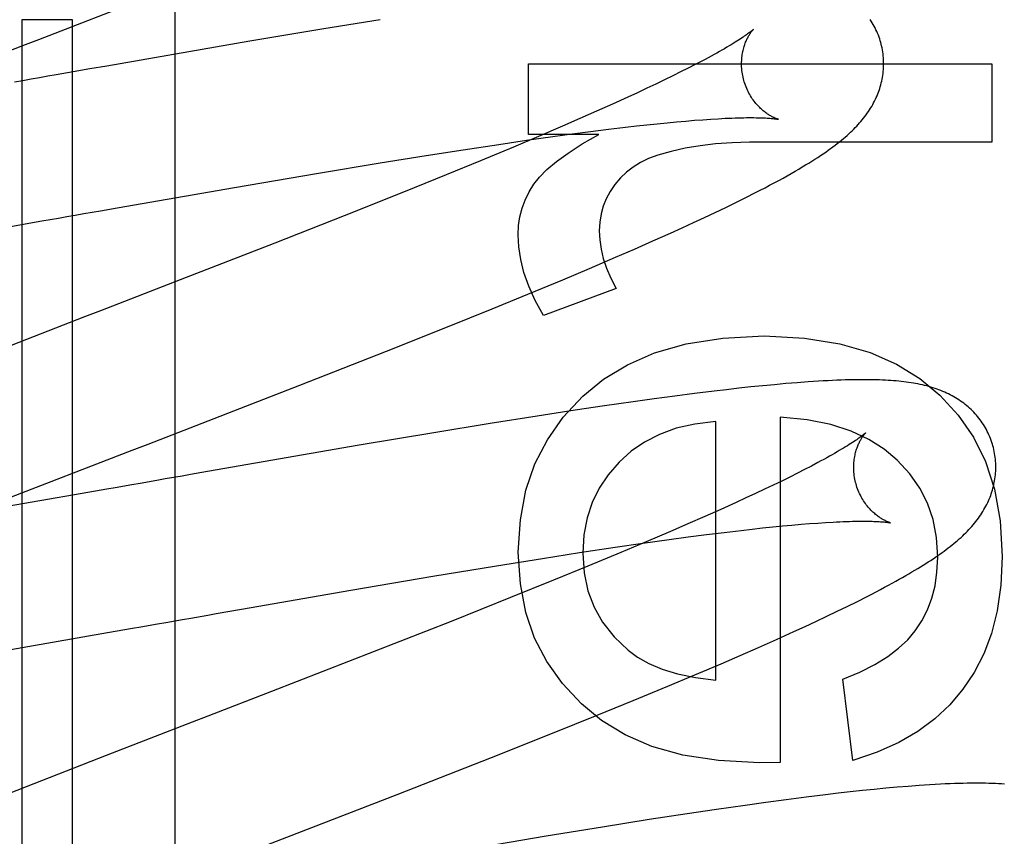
# Model space of a CAD drawing. Header units: inches. Extents: x 0 to 215, y 0 to 139.
# Tile 39 of 117: x 104.956 to 105.095, y 51.78 to 51.895. Entities that reach past the tile are written whole.
import ezdxf

# ---------------------------------------------------------------- set-up
doc = ezdxf.new("R2010")
doc.units = ezdxf.units.IN
doc.header["$LTSCALE"] = 11.804375
doc.header["$MEASUREMENT"] = 0
doc.linetypes.add('HIDDEN', pattern=[0.2, 0.1, -0.1])
doc.layers.add('DEFAULT_2', color=8, linetype='HIDDEN')

msp = doc.modelspace()

# ---------------------------------------------------------------- linework, layer by layer
at = {"layer": 'DEFAULT_2', "color": 8, "linetype": 'HIDDEN'}
for p, q in [((104.9778644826, 52.3032453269), (104.9778644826, 51.6984414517)), ((104.963467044, 51.8950890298), (104.956324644, 51.8950890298)), ((104.956324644, 51.8950890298), (104.956324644, 51.6840414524)), ((104.963467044, 51.6840414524), (104.963467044, 51.8950890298)), ((105.0067688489, 51.895094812), (104.9988671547, 51.89380484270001)), ((104.9988671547, 51.89380484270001), (104.9884338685, 51.8920525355)), ((104.9884338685, 51.8920525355), (104.9683061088, 51.8885739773)), ((104.9659336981, 51.8881591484), (104.9635654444, 51.8877445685)), ((104.9683061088, 51.8885739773), (104.9659336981, 51.8881591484)), ((105.0276842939, 51.8888939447), (105.092882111, 51.8888939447)), ((105.0276842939, 51.8789484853), (105.0276842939, 51.8888939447)), ((105.0501355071, 51.8882647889), (105.0490810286, 51.8877338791)), ((105.0511333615, 51.88877635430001), (105.0501355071, 51.8882647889)), ((105.0520734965, 51.8892676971), (105.0511333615, 51.88877635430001)), ((105.092882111, 51.8888939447), (105.092882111, 51.8778434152)), ((104.9635654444, 51.8877445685), (104.961202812, 51.8873306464)), ((105.047971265, 51.8871845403), (105.0468076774, 51.8866176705)), ((105.0490810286, 51.8877338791), (105.047971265, 51.8871845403)), ((105.0443236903, 51.88543404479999), (105.0430054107, 51.8848184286)), ((105.0455914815, 51.8860339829), (105.0443236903, 51.88543404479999)), ((105.0468076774, 51.8866176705), (105.0455914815, 51.8860339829)), ((105.0416378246, 51.88418770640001), (105.0394966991, 51.8832145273)), ((105.0430054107, 51.8848184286), (105.0416378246, 51.88418770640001)), ((105.0394966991, 51.8832145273), (105.0372517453, 51.88221048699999)), ((105.0349072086, 51.881177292), (105.032467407, 51.88011658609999)), ((105.0372517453, 51.88221048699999), (105.0349072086, 51.881177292)), ((105.032467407, 51.88011658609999), (105.0290737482, 51.8786622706)), ((105.0389025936, 51.8796651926), (105.0413034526, 51.87995391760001)), ((105.0413034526, 51.87995391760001), (105.0428451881, 51.8801312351)), ((105.0428451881, 51.8801312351), (105.044338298, 51.88029620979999)), ((105.044338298, 51.88029620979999), (105.0457814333, 51.8804486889)), ((105.0457814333, 51.8804486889), (105.0471733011, 51.8805885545)), ((105.0471733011, 51.8805885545), (105.0485126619, 51.88071572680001)), ((105.0485126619, 51.88071572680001), (105.0497981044, 51.8808301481)), ((105.0497981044, 51.8808301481), (105.0510280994, 51.8809317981)), ((105.0510280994, 51.8809317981), (105.0522012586, 51.8810207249)), ((105.0522012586, 51.8810207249), (105.0533162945, 51.8810970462)), ((105.0290737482, 51.8786622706), (105.0255290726, 51.8771655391)), ((105.0273804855, 51.8781165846), (105.0311071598, 51.8786422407)), ((105.0375683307, 51.8789484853), (105.0276842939, 51.8789484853)), ((105.0311071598, 51.8786422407), (105.0337999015, 51.87900852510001)), ((105.0337999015, 51.87900852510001), (105.0363998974, 51.8793497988)), ((105.0363998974, 51.8793497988), (105.0389025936, 51.8796651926)), ((105.0184791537, 51.8767899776), (105.0235080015, 51.8775505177)), ((105.0255290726, 51.8771655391), (105.0209022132, 51.8752404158)), ((105.0235080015, 51.8775505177), (105.0273804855, 51.8781165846)), ((105.092882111, 51.8778434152), (105.058748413, 51.8778434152)), ((105.006780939, 51.8749344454), (105.0132611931, 51.8759754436)), ((105.0132611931, 51.8759754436), (105.0184791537, 51.8767899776)), ((104.9978344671, 51.873455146), (105.006780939, 51.8749344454)), ((105.0209022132, 51.8752404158), (105.0160771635, 51.8732613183)), ((104.9862900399, 51.87149374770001), (104.9978344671, 51.873455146)), ((105.0160771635, 51.8732613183), (105.0100557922, 51.870824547)), ((104.9697833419, 51.868627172), (104.9862900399, 51.87149374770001)), ((105.0100557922, 51.870824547), (105.0016985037, 51.8674898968)), ((105.0582577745, 51.8700669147), (105.0596230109, 51.8707579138)), ((105.0554204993, 51.8686720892), (105.0568575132, 51.869372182)), ((105.0568575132, 51.869372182), (105.0582577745, 51.8700669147)), ((104.9650553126, 51.8677992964), (104.967418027, 51.8682131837)), ((104.967418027, 51.8682131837), (104.9697833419, 51.868627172)), ((105.0016985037, 51.8674898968), (104.9919532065, 51.8636526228)), ((105.0524333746, 51.8672520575), (105.0539457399, 51.8679655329)), ((105.0539457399, 51.8679655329), (105.0554204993, 51.8686720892)), ((104.9544942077, 51.8659489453), (104.9568272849, 51.866357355)), ((104.9568272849, 51.866357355), (104.9591694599, 51.8667676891)), ((105.0492971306, 51.8658031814), (105.0508837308, 51.8665313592)), ((105.0508837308, 51.8665313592), (105.0524333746, 51.8672520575)), ((105.0451713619, 51.8639488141), (105.0476739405, 51.8650673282)), ((105.0476739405, 51.8650673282), (105.0492971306, 51.8658031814)), ((104.9919532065, 51.8636526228), (104.9786170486, 51.8584592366)), ((105.0425892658, 51.86281256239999), (105.0451713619, 51.8639488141)), ((105.0399302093, 51.86165880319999), (105.0425892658, 51.86281256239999)), ((105.0362699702, 51.8600939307), (105.0399302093, 51.86165880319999)), ((105.0324852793, 51.8585000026), (105.0362699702, 51.8600939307)), ((105.0275920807, 51.8564695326), (105.0324852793, 51.8585000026)), ((105.0225351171, 51.8544008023), (105.0275920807, 51.8564695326)), ((105.040023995, 51.8572772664), (105.0297716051, 51.8534710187)), ((105.0162768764, 51.8518744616), (105.0225351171, 51.8544008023)), ((105.0076663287, 51.8484462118), (105.0162768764, 51.8518744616)), ((104.9954765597, 51.8436602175), (105.0076663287, 51.8484462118)), ((105.0639015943, 51.8438729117), (105.0622759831, 51.84372732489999)), ((105.0654923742, 51.84400361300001), (105.0639015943, 51.8438729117)), ((105.0510494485, 51.8424782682), (105.0482427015, 51.84211693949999)), ((105.0537772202, 51.8428134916), (105.0510494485, 51.8424782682)), ((105.055547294, 51.8430215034), (105.0537772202, 51.8428134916)), ((105.0572762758, 51.8432165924), (105.055547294, 51.8430215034)), ((105.0589687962, 51.8433990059), (105.0572762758, 51.8432165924)), ((105.0606329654, 51.84356920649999), (105.0589687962, 51.8433990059)), ((105.0622759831, 51.84372732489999), (105.0606329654, 51.84356920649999)), ((105.0424150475, 51.8413222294), (105.0383749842, 51.8407419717)), ((105.0453640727, 51.8417312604), (105.0424150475, 51.8413222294)), ((105.0482427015, 51.84211693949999), (105.0453640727, 51.8417312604)), ((105.0342181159, 51.84012423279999), (105.028872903, 51.8393038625)), ((105.0383749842, 51.8407419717), (105.0342181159, 51.84012423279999)), ((105.0222642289, 51.8382561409), (105.0143271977, 51.8369589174)), ((105.028872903, 51.8393038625), (105.0222642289, 51.8382561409)), ((105.0540212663, 51.8021477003), (105.0540212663, 51.8385528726)), ((105.0631072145, 51.8391667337), (105.0631072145, 51.7905446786)), ((105.0143271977, 51.8369589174), (105.0038501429, 51.835197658)), ((104.9534228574, 51.8273570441), (104.9718768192, 51.83451001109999)), ((105.0038501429, 51.835197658), (104.9824594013, 51.8314965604)), ((105.0683910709, 51.83275635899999), (105.0674876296, 51.8322785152)), ((104.9824594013, 51.8314965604), (104.9800817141, 51.8310804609)), ((105.0665260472, 51.8317799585), (105.065507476, 51.83126165)), ((105.0674876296, 51.8322785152), (105.0665260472, 51.8317799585)), ((104.9765254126, 51.8304574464), (104.9753434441, 51.83025028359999)), ((105.0633052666, 51.8301698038), (105.0621237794, 51.829597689)), ((105.0644334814, 51.83072466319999), (105.0633052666, 51.8301698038)), ((105.065507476, 51.83126165), (105.0644334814, 51.83072466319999)), ((104.9683009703, 51.8290162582), (104.9648197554, 51.8284073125)), ((105.0608901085, 51.8290089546), (105.0596054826, 51.828404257)), ((105.0621237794, 51.829597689), (105.0608901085, 51.8290089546)), ((104.9648197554, 51.8284073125), (104.9501825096, 51.825869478)), ((105.0568881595, 51.8271493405), (105.0547254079, 51.8261705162)), ((105.058271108, 51.82778420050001), (105.0568881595, 51.8271493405)), ((105.0596054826, 51.828404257), (105.058271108, 51.82778420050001)), ((105.0547254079, 51.8261705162), (105.0524603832, 51.8251614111)), ((105.0524603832, 51.8251614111), (105.0500973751, 51.824123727)), ((105.0476406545, 51.8230590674), (105.0442267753, 51.8216002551)), ((105.0500973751, 51.824123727), (105.0476406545, 51.8230590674)), ((105.0552171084, 51.8229382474), (105.0576031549, 51.8232220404)), ((105.0576031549, 51.8232220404), (105.0591340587, 51.8233958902)), ((105.0591340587, 51.8233958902), (105.0606156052, 51.8235572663)), ((105.0606156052, 51.8235572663), (105.0620464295, 51.823706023)), ((105.0620464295, 51.823706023), (105.06342513, 51.8238420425)), ((105.06342513, 51.8238420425), (105.0647504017, 51.82396525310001)), ((105.0647504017, 51.82396525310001), (105.0660209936, 51.8240756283)), ((105.0660209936, 51.8240756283), (105.0672354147, 51.8241731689)), ((105.0672354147, 51.8241731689), (105.0683921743, 51.8242579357)), ((105.0683921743, 51.8242579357), (105.0694899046, 51.824330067)), ((105.0442267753, 51.8216002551), (105.0406646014, 51.820099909)), ((105.0437406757, 51.82140703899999), (105.0474563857, 51.8219280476)), ((105.0474563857, 51.8219280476), (105.0501391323, 51.8222904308)), ((105.0501391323, 51.8222904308), (105.0527275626, 51.8226274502)), ((105.0527275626, 51.8226274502), (105.0552171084, 51.8229382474)), ((105.0348546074, 51.8200885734), (105.0398765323, 51.8208449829)), ((105.0398765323, 51.8208449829), (105.0437406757, 51.82140703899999)), ((105.0231586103, 51.8182387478), (105.0296397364, 51.8192771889)), ((105.0296397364, 51.8192771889), (105.0348546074, 51.8200885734)), ((105.0406646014, 51.820099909), (105.03601951, 51.8181714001)), ((105.0142034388, 51.81676083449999), (105.0231586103, 51.8182387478)), ((105.03601951, 51.8181714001), (105.0311802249, 51.8161901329)), ((105.0026373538, 51.8147981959), (105.0142034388, 51.81676083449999)), ((105.0311802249, 51.8161901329), (105.0251468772, 51.81375227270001)), ((104.9872704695, 51.8121326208), (105.0026373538, 51.8147981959)), ((105.0251468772, 51.81375227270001), (105.0167821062, 51.810418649)), ((105.0739521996, 51.81322751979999), (105.0753275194, 51.8139226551)), ((104.9837099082, 51.8115097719), (104.9872704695, 51.8121326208)), ((105.0711052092, 51.811829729), (105.0725381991, 51.812526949)), ((105.0725381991, 51.812526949), (105.0739521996, 51.81322751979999)), ((105.0681304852, 51.810417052), (105.069638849, 51.81112797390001)), ((105.069638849, 51.81112797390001), (105.0711052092, 51.811829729)), ((104.9684042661, 51.808828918), (104.9719066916, 51.8094416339)), ((104.9754307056, 51.8100589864), (104.9766093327, 51.8102655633)), ((105.0167821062, 51.810418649), (105.0059403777, 51.80615588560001)), ((105.0650009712, 51.8089723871), (105.0665834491, 51.8096981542)), ((105.0665834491, 51.8096981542), (105.0681304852, 51.810417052)), ((104.9502844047, 51.8056951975), (104.9684042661, 51.808828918)), ((105.0600385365, 51.8067492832), (105.0625602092, 51.8078697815)), ((105.0625602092, 51.8078697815), (105.0650009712, 51.8089723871)), ((105.0574389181, 51.80561127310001), (105.0600385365, 51.8067492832)), ((105.0059403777, 51.80615588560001), (104.9914867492, 51.800536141)), ((105.0547640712, 51.80445608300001), (105.0574389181, 51.80561127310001)), ((105.0510852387, 51.8028897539), (105.0547640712, 51.80445608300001)), ((105.0472850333, 51.8012950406), (105.0510852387, 51.8028897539)), ((105.0732982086, 51.7908516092), (105.071886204, 51.8022704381)), ((105.0423767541, 51.799264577), (105.0472850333, 51.8012950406)), ((104.9914867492, 51.800536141), (104.9825493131, 51.7970788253)), ((105.0373097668, 51.7971971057), (105.0423767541, 51.799264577)), ((105.0310462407, 51.7946740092), (105.0373097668, 51.7971971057)), ((105.0224392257, 51.7912527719), (105.0310462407, 51.7946740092)), ((104.9682368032, 51.79154013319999), (104.9535010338, 51.78579018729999)), ((105.0091557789, 51.78604582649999), (105.0224392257, 51.7912527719)), ((105.0631072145, 51.7905446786), (105.060160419, 51.7904833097)), ((105.077953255, 51.7869255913), (105.0763259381, 51.786768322)), ((105.0795385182, 51.78706848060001), (105.077953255, 51.7869255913)), ((105.0810911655, 51.78719735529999), (105.0795385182, 51.78706848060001)), ((105.0667469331, 51.7856753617), (105.0639532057, 51.7853152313)), ((105.0694629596, 51.7860097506), (105.0667469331, 51.7856753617)), ((105.071229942, 51.7862178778), (105.0694629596, 51.7860097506)), ((105.0729625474, 51.7864138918), (105.071229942, 51.7862178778)), ((105.0746612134, 51.7865975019), (105.0729625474, 51.7864138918)), ((105.0763259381, 51.786768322), (105.0746612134, 51.7865975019)), ((105.058144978, 51.78452250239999), (105.0541190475, 51.7839439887)), ((105.0610848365, 51.7849305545), (105.058144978, 51.78452250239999)), ((105.0639532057, 51.7853152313), (105.0610848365, 51.7849305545)), ((105.0499784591, 51.7833284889), (105.0446544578, 51.7825112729)), ((105.0541190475, 51.7839439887), (105.0499784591, 51.7833284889)), ((105.0380728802, 51.78146786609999), (105.0301690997, 51.7801762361)), ((105.0446544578, 51.7825112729), (105.0380728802, 51.78146786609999)), ((105.0301690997, 51.7801762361), (105.0197364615, 51.77842276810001))]:
    msp.add_line(p, q, dxfattribs=at)
for points in [[(104.9402060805, 51.8851500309), (104.9553925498, 51.8910330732), (104.9565008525, 51.8914615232), (104.9576113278, 51.8918908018), (104.9587237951, 51.8923208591), (104.9799972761, 51.9005729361)], [(105.0772422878, 51.8918978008), (105.0771765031, 51.8921249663), (105.0770925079, 51.8923916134), (105.077001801, 51.8926561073), (105.076904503, 51.89291811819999), (105.0768007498, 51.8931773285), (105.0766906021, 51.893433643), (105.076574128, 51.89368696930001), (105.0764514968, 51.8939370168), (105.0763228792, 51.89418353), (105.0761884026, 51.8944263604), (105.0760482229, 51.89466532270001), (105.0759024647, 51.8949003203), (105.0757512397, 51.8951312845)], [(105.0593150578, 51.89373582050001), (105.0593067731, 51.8937278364), (105.059291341, 51.8937133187), (105.0592682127, 51.8936920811), (105.0592368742, 51.89366398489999), (105.0591967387, 51.8936288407), (105.059147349, 51.8935865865), (105.0590882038, 51.8935371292), (105.0590187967, 51.893480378), (105.0589385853, 51.8934162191), (105.0588471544, 51.8933446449), (105.0587440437, 51.8932656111), (105.0586288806, 51.8931791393), (105.0585012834, 51.8930852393), (105.058360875, 51.8929839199), (105.0582072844, 51.8928751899), (105.0580401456, 51.8927590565), (105.0578590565, 51.892635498), (105.0576637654, 51.8925045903), (105.0574539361, 51.8923663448), (105.0572294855, 51.8922209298), (105.056990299, 51.8920684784), (105.0567363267, 51.8919091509), (105.0564675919, 51.8917431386), (105.0561839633, 51.89157052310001), (105.0558853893, 51.8913914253), (105.0555717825, 51.8912059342), (105.0552430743, 51.8910141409), (105.054899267, 51.890816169), (105.0545403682, 51.8906121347), (105.0541664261, 51.8904021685), (105.0537775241, 51.8901864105), (105.0533737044, 51.8899649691), (105.0529550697, 51.889737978), (105.0525216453, 51.8895055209), (105.0520734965, 51.8892676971)], [(105.057973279, 51.886540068), (105.0579174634, 51.88675100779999), (105.057860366, 51.8869927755), (105.0578103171, 51.88723533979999), (105.0577673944, 51.8874779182), (105.0577315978, 51.8877198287), (105.0577028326, 51.8879606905), (105.0576809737, 51.888200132), (105.0576658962, 51.88843746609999), (105.0576574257, 51.88867199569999), (105.0576553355, 51.8889034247), (105.0576593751, 51.8891314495), (105.0576692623, 51.8893554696), (105.0576846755, 51.8895749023), (105.0577052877, 51.8897894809), (105.0577307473, 51.8899988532), (105.0577606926, 51.89020279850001), (105.0577947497, 51.8904010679), (105.0578325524, 51.8905934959), (105.0578737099, 51.8907798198), (105.0579179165, 51.8909601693), (105.0579648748, 51.8911346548), (105.0580142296, 51.8913031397), (105.0580656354, 51.8914655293), (105.0581187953, 51.8916218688), (105.0581733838, 51.8917720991), (105.0582291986, 51.8919164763), (105.0582860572, 51.8920552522), (105.0583436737, 51.8921883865), (105.058401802, 51.89231592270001), (105.0584601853, 51.8924378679), (105.0585185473, 51.8925541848), (105.0585767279, 51.8926650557), (105.0586345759, 51.8927706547), (105.0586918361, 51.892870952), (105.0587482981, 51.8929659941), (105.0588036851, 51.8930557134), (105.0588577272, 51.8931400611), (105.0589101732, 51.8932190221), (105.0589607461, 51.8932925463), (105.0590092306, 51.8933606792), (105.059055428, 51.893423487), (105.0590989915, 51.8934808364), (105.0591396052, 51.8935326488), (105.0591769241, 51.8935788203), (105.0592105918, 51.89361924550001), (105.0592402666, 51.8936538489), (105.0592655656, 51.89368251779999), (105.0592861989, 51.8937052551), (105.0593018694, 51.8937220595), (105.0593121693, 51.8937328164), (105.0593167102, 51.8937374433)], [(105.0722461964, 51.8785783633), (105.0725011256, 51.8788010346), (105.0727469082, 51.87902180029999), (105.0729843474, 51.8792412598), (105.0732140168, 51.87945984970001), (105.0734365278, 51.8796780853), (105.0736524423, 51.8798964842), (105.0738621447, 51.88011543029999), (105.074066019, 51.8803353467), (105.0742643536, 51.8805565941), (105.0744574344, 51.880779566), (105.074645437, 51.8810045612), (105.0748285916, 51.8812319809), (105.0750068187, 51.8814618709), (105.0751801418, 51.8816944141), (105.0753483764, 51.881929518), (105.0755113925, 51.88216714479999), (105.0756690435, 51.8824072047), (105.0758212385, 51.882649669), (105.0759677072, 51.8828941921), (105.0761082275, 51.8831404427), (105.0762426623, 51.8833881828), (105.0763708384, 51.8836370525), (105.0764927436, 51.8838869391), (105.0766082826, 51.88413751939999), (105.0767175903, 51.8843889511), (105.0768206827, 51.8846411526), (105.0769177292, 51.8848944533), (105.0770088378, 51.885149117), (105.0770940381, 51.8854052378), (105.0771733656, 51.8856629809), (105.0772467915, 51.8859223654), (105.0773142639, 51.8861833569), (105.0773757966, 51.8864462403), (105.077431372, 51.8867112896), (105.0774808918, 51.8869784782), (105.0775242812, 51.88724798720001), (105.0775613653, 51.8875194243), (105.0775920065, 51.8877925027), (105.0776160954, 51.8880670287), (105.077633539, 51.8883427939), (105.0776442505, 51.888619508), (105.0776481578, 51.88889681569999), (105.0776452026, 51.8891746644), (105.0776353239, 51.8894529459), (105.077618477, 51.8897314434), (105.0775946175, 51.8900100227), (105.0775637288, 51.8902883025), (105.0775258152, 51.8905659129), (105.0774808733, 51.89084267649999), (105.077428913, 51.891118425), (105.0773699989, 51.8913927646), (105.0773042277, 51.8916652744), (105.0772422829, 51.8918978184)], [(104.961202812, 51.8873306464), (104.9600240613, 51.88712405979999), (104.958847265, 51.8869177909), (104.9576726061, 51.8867118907), (104.9565002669, 51.8865064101), (104.9553304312, 51.8863014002)], [(105.0628136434, 51.8810748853), (105.0628265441, 51.88107206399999), (105.062837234, 51.8810696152), (105.0628322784, 51.8810709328), (105.0628174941, 51.8810749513), (105.0627950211, 51.8810813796), (105.0627652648, 51.8810903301), (105.0627284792, 51.8811019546), (105.0626849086, 51.8811164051), (105.0626349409, 51.8811337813), (105.0625789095, 51.8811541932), (105.0625171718, 51.8811777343), (105.0624500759, 51.88120449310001), (105.0623779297, 51.8812345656), (105.0623010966, 51.8812680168), (105.0622197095, 51.88130500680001), (105.0621339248, 51.8813456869), (105.0620440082, 51.8813901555), (105.0619501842, 51.8814385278), (105.0618527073, 51.88149090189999), (105.0617518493, 51.8815473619), (105.0616477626, 51.881608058), (105.0615406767, 51.8816730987), (105.0614306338, 51.8817427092), (105.0613176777, 51.8818171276), (105.0612020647, 51.8818964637), (105.0610840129, 51.8819808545), (105.0609637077, 51.8820704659), (105.0608414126, 51.8821654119), (105.0607171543, 51.882266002), (105.0605909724, 51.8823725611), (105.060463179, 51.8824852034), (105.0603340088, 51.8826041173), (105.0602038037, 51.88272940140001), (105.0600729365, 51.88286112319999), (105.0599416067, 51.8829995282), (105.059810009, 51.883144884), (105.0596786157, 51.8832971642), (105.059547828, 51.8834564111), (105.0594180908, 51.8836226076), (105.0592898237, 51.8837957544), (105.0591635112, 51.883975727), (105.0590395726, 51.8841624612), (105.05891858, 51.8843556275), (105.058801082, 51.8845548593), (105.0586874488, 51.8847600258), (105.058578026, 51.8849709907), (105.0584733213, 51.8851872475), (105.0583737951, 51.8854082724), (105.0582797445, 51.8856338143), (105.0581914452, 51.8858635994), (105.0581092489, 51.8860970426), (105.0580334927, 51.8863334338), (105.0579732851, 51.8865400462)], [(105.0533162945, 51.8810970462), (105.0543718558, 51.8811609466), (105.0548769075, 51.8811883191), (105.0553666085, 51.88121269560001), (105.0558408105, 51.8812341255), (105.0562994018, 51.8812526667), (105.0567422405, 51.88126838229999), (105.0571692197, 51.8812813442), (105.0575802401, 51.8812916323), (105.0579752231, 51.8812993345), (105.0583541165, 51.8813045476), (105.0587168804, 51.8813073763), (105.0590635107, 51.881307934), (105.0593940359, 51.8813063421), (105.059708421, 51.8813027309), (105.0600067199, 51.8812972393), (105.0602888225, 51.8812900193), (105.0605546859, 51.8812812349), (105.0608043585, 51.8812710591), (105.0610378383, 51.8812596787), (105.0612554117, 51.8812472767), (105.0614572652, 51.8812340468), (105.0616437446, 51.8812201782), (105.0618151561, 51.881205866), (105.0619718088, 51.8811913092), (105.0621140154, 51.8811767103), (105.0622421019, 51.8811622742), (105.0623563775, 51.8811482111), (105.0624572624, 51.88113472), (105.0625451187, 51.88112200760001), (105.0626204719, 51.88111025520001), (105.0626838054, 51.8810996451), (105.0627355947, 51.8810903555), (105.0627762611, 51.8810825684), (105.0628064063, 51.881076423), (105.0628136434, 51.8810748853)], [(105.028420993, 51.8719498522), (105.0291928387, 51.87294298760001), (105.0302524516, 51.8740038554), (105.0315873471, 51.8751309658), (105.0332349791, 51.876328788), (105.0352328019, 51.8776017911), (105.0375683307, 51.8789484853)], [(105.0596230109, 51.8707579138), (105.0602929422, 51.87110253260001), (105.0609552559, 51.8714471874), (105.0616080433, 51.871791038), (105.0622514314, 51.8721343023), (105.0628806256, 51.8724745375), (105.0634926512, 51.87281017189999), (105.0640842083, 51.8731393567), (105.0646520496, 51.8734601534), (105.0651952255, 51.8737718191), (105.0657110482, 51.8740725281), (105.0662028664, 51.8743639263), (105.0666721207, 51.8746465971), (105.0671212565, 51.874921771), (105.0675522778, 51.875190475), (105.0679670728, 51.8754537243), (105.0683677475, 51.8757127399), (105.0687548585, 51.8759677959), (105.0691295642, 51.876219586), (105.0694918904, 51.8764680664), (105.0698421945, 51.8767134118), (105.0701807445, 51.87695573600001), (105.0705078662, 51.8771951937), (105.0708238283, 51.87743189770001), (105.071128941, 51.8776659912), (105.0714234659, 51.8778975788), (105.0717076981, 51.8781267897), (105.0719818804, 51.8783537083), (105.0722461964, 51.8785783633)], [(105.058748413, 51.8778434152), (105.0563200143, 51.8777825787), (105.0540073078, 51.8776201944), (105.0518139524, 51.8773530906), (105.0497289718, 51.87699078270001), (105.0477413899, 51.8765427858), (105.0458548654, 51.87600592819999)], [(105.0458548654, 51.87600592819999), (105.0445737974, 51.87553600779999), (105.0434142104, 51.8749848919), (105.0423864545, 51.8743568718), (105.0414594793, 51.8736390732), (105.0406022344, 51.872818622), (105.03982507, 51.8718998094)], [(105.0262108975, 51.8648283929), (105.0262759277, 51.8661193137), (105.0264604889, 51.8673632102), (105.0267628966, 51.8685550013), (105.027188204, 51.8697099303), (105.0277414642, 51.8708432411), (105.028420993, 51.8719498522)], [(105.03982507, 51.8718998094), (105.039145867, 51.8709011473), (105.0385951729, 51.8698779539), (105.0381759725, 51.8688401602), (105.0378793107, 51.86775797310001), (105.0376962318, 51.8666015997), (105.0376297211, 51.8653809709)], [(104.9591694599, 51.8667676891), (104.9603435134, 51.866973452), (104.9615193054, 51.8671795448), (104.9626966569, 51.867385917), (104.9638753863, 51.8675925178), (104.9650553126, 51.8677992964)], [(105.0297716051, 51.8534710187), (105.0286209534, 51.85556879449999), (105.0277024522, 51.8575838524), (105.0270247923, 51.8595154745), (105.0265619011, 51.8613658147), (105.0262877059, 51.8631370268), (105.0262108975, 51.8648283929)], [(105.0376297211, 51.8653809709), (105.0376848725, 51.8641086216), (105.0378708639, 51.8628091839), (105.0381813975, 51.8614866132), (105.0386353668, 51.8601290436), (105.0392516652, 51.8587246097), (105.040023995, 51.8572772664)], [(104.9786170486, 51.8584592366), (104.9674144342, 51.8541235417), (104.9662974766, 51.8536917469), (104.9651818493, 51.8532604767), (104.9640677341, 51.8528297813), (104.941334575, 51.8440034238)], [(105.0353111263, 51.8420982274), (105.0381987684, 51.8444848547), (105.0415825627, 51.84650701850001), (105.0454152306, 51.8481875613), (105.0498386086, 51.849457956), (105.0549945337, 51.8502496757), (105.0608357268, 51.8505855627)], [(105.0608357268, 51.8505855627), (105.0664925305, 51.850258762), (105.0714832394, 51.8494848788), (105.0757583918, 51.8482440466), (105.0794663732, 51.8465958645), (105.082755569, 51.844599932), (105.0855765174, 51.8422363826)], [(105.0930330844, 51.8351066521), (105.0929670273, 51.8353347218), (105.0928827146, 51.8356022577), (105.0927916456, 51.8358676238), (105.0926939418, 51.8361304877), (105.0925897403, 51.8363905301), (105.0924791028, 51.8366476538), (105.0923620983, 51.8369017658), (105.0922388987, 51.8371525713), (105.0921096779, 51.8373998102), (105.0919745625, 51.83764333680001), (105.0918337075, 51.8378829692), (105.0916872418, 51.8381186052), (105.091535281, 51.8383501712), (105.0913780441, 51.8385774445), (105.0912157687, 51.8388002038), (105.0910485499, 51.8390184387), (105.0908764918, 51.8392321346), (105.090699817, 51.8394411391), (105.0905187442, 51.8396453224), (105.090333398, 51.83984466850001), (105.0901439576, 51.8400391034), (105.0899504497, 51.84022871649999), (105.0897528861, 51.8404136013), (105.0895514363, 51.8405936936), (105.0893463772, 51.840768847), (105.0891373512, 51.84093944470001), (105.088924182, 51.8411056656), (105.0887064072, 51.8412678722), (105.0884834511, 51.8414264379), (105.0882552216, 51.84158133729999), (105.08802121, 51.8417327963), (105.0877819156, 51.8418803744), (105.0875374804, 51.842023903), (105.0872885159, 51.8421629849), (105.0870356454, 51.8422972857), (105.0867790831, 51.8424267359), (105.0865193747, 51.84255113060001), (105.0862561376, 51.8426707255), (105.0859891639, 51.84278566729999), (105.0857183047, 51.8428960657), (105.0854432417, 51.8430020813), (105.0851640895, 51.8431036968), (105.0848807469, 51.84320098), (105.0845934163, 51.8432938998), (105.0843022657, 51.8433824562), (105.0840072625, 51.8434667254), (105.0837084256, 51.8435467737), (105.0834057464, 51.8436226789), (105.0830992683, 51.8436945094), (105.0827888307, 51.84376238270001), (105.0824743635, 51.8438263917), (105.0821556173, 51.84388666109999), (105.0818324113, 51.8439432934), (105.0815044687, 51.84399640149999), (105.0811715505, 51.8440460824), (105.0808333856, 51.8440924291), (105.0804897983, 51.8441355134), (105.0801402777, 51.8441754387), (105.0797843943, 51.844212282), (105.0794216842, 51.8442461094), (105.0790516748, 51.8442769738), (105.0786739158, 51.8443049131), (105.0782879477, 51.8443299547), (105.0778932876, 51.844352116), (105.0774894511, 51.8443714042), (105.0770759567, 51.844387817), (105.076652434, 51.8444013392), (105.0762180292, 51.8444119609), (105.075772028, 51.8444196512), (105.0753134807, 51.8444243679), (105.0748414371, 51.84442605), (105.074354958, 51.8444246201), (105.073853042, 51.8444199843), (105.0733346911, 51.8444120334), (105.072798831, 51.844400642), (105.0722444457, 51.8443856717), (105.0716703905, 51.8443669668), (105.0710757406, 51.8443443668), (105.0704594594, 51.8443176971), (105.0698205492, 51.8442867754), (105.0691576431, 51.84425139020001), (105.068470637, 51.8442113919), (105.067758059, 51.8441665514), (105.0670227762, 51.84411692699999), (105.0654923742, 51.84400361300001)], [(104.9718768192, 51.83451001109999), (104.9741082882, 51.8353726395), (104.9954765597, 51.8436602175)], [(105.0262108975, 51.8201354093), (105.026523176, 51.8247261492), (105.0273114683, 51.82889722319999), (105.0285703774, 51.83260404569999), (105.0303160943, 51.8359803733), (105.0325648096, 51.83915996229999), (105.0353111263, 51.8420982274)], [(105.0855765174, 51.8422363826), (105.0881456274, 51.83945657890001), (105.0902799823, 51.8363265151), (105.0919867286, 51.8328950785), (105.0932444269, 51.8290156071), (105.0940316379, 51.82454143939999), (105.0943555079, 51.8195214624)], [(105.0540212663, 51.8385528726), (105.0510815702, 51.8381874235), (105.0484335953, 51.8375823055), (105.0460992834, 51.83673358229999), (105.0440128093, 51.8356530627), (105.0421083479, 51.8343525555), (105.040407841, 51.8328281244)], [(105.0795755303, 51.8331049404), (105.0777401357, 51.83467100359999), (105.0755702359, 51.8360285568), (105.0730932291, 51.83719053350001), (105.0702269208, 51.8381181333), (105.0668891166, 51.8387725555), (105.0631072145, 51.8391667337)], [(105.0751064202, 51.8369452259), (105.075099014, 51.8369380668), (105.0750845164, 51.83692438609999), (105.0750623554, 51.8369039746), (105.0750320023, 51.83687668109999), (105.0749928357, 51.8368422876), (105.0749444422, 51.8368007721), (105.0748863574, 51.8367520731), (105.0748181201, 51.836696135), (105.0747392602, 51.836632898), (105.0746493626, 51.8365623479), (105.0745479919, 51.83648445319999), (105.0744347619, 51.8363992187), (105.0743092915, 51.8363066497), (105.0741711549, 51.836206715), (105.0740199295, 51.83609938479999), (105.0738552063, 51.83598463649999), (105.0736764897, 51.8358623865), (105.0734835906, 51.83573275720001), (105.0732762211, 51.8355957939), (105.0730542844, 51.8354516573), (105.0728176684, 51.8353004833), (105.0725663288, 51.83514243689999), (105.0723002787, 51.834977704), (105.0720194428, 51.8348064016), (105.0717238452, 51.8346286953), (105.0714133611, 51.8344446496), (105.0710879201, 51.8342543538), (105.0707474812, 51.8340579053), (105.0703919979, 51.83385539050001), (105.0700215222, 51.83364694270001), (105.0696361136, 51.8334326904), (105.0692358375, 51.8332127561), (105.0688208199, 51.83298728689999), (105.0683910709, 51.83275635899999)], [(105.0737640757, 51.8297489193), (105.0737084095, 51.8299592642), (105.0736514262, 51.8302004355), (105.0736014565, 51.8304424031), (105.073558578, 51.8306843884), (105.0735227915, 51.83092571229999), (105.073494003, 51.8311659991), (105.0734720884, 51.8314048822), (105.0734569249, 51.8316416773), (105.0734483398, 51.8318756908), (105.073446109, 51.8321066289), (105.0734499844, 51.8323341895), (105.0734596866, 51.8325577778), (105.0734748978, 51.8327768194), (105.0734952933, 51.8329910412), (105.073520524, 51.8332000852), (105.0735502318, 51.8334037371), (105.0735840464, 51.83360175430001), (105.0736216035, 51.8337939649), (105.0736625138, 51.8339801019), (105.0737064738, 51.83416029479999), (105.0737531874, 51.8343346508), (105.0738023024, 51.8345030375), (105.073853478, 51.8346653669), (105.0739064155, 51.8348216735), (105.0739607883, 51.8349718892), (105.074016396, 51.8351162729), (105.0740730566, 51.8352550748), (105.0741304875, 51.8353882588), (105.0741884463, 51.8355158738), (105.0742466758, 51.83563792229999), (105.0743049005, 51.8357543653), (105.0743629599, 51.8358653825), (105.0744207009, 51.8359711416), (105.0744778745, 51.8360716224), (105.0745342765, 51.8361668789), (105.0745896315, 51.8362568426), (105.0746436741, 51.8363414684), (105.0746961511, 51.8364207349), (105.0747467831, 51.8364945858), (105.0747953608, 51.8365630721), (105.0748416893, 51.836626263), (105.0748854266, 51.8366840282), (105.0749262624, 51.8367362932), (105.0749638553, 51.8367829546), (105.0749978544, 51.8368239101), (105.0750279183, 51.83685908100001), (105.0750536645, 51.83688835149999), (105.0750748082, 51.8369117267), (105.0750910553, 51.83692920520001), (105.075102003, 51.836940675), (105.0751072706, 51.8369460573)], [(105.0880603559, 51.8218073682), (105.0883055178, 51.82202193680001), (105.0885451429, 51.8222374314), (105.0887792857, 51.8224539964), (105.0890080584, 51.8226718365), (105.0892314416, 51.8228910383), (105.0894494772, 51.8231117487), (105.0896620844, 51.8233339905), (105.0898692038, 51.8235577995), (105.0900708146, 51.8237832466), (105.0902669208, 51.8240104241), (105.0904573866, 51.82423924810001), (105.0906420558, 51.8244695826), (105.0908210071, 51.8247015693), (105.0909941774, 51.82493516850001), (105.0911617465, 51.8251706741), (105.0913237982, 51.82540827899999), (105.0914803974, 51.8256481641), (105.0916317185, 51.8258907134), (105.0917773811, 51.8261354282), (105.0919172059, 51.8263820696), (105.0920508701, 51.8266300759), (105.0921780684, 51.8268787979), (105.0922988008, 51.8271280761), (105.092412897, 51.8273773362), (105.0925206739, 51.8276270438), (105.0926222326, 51.8278772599), (105.0927178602, 51.8281285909), (105.0928077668, 51.8283816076), (105.0928919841, 51.828636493), (105.0929705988, 51.8288936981), (105.0930434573, 51.8291529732), (105.0931104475, 51.8294141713), (105.0931715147, 51.8296773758), (105.0932265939, 51.8299426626), (105.093275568, 51.8302098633), (105.0933183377, 51.8304788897), (105.0933547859, 51.83074952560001), (105.0933848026, 51.8310215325), (105.0934083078, 51.83129484), (105.0934252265, 51.83156938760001), (105.0934354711, 51.8318448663), (105.0934389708, 51.8321209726), (105.093435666, 51.8323975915), (105.0934255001, 51.8326745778), (105.0934084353, 51.83295169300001), (105.0933844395, 51.8332287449), (105.0933534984, 51.8335054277), (105.0933156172, 51.83378140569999), (105.0932707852, 51.8340565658), (105.0932189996, 51.834330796), (105.0931603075, 51.83460375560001), (105.0930947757, 51.8348751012), (105.0930330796, 51.8351066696)], [(105.040407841, 51.8328281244), (105.0388591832, 51.831047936), (105.0375924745, 51.829147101), (105.036610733, 51.8271459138), (105.0359049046, 51.8249834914), (105.0354659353, 51.8225989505), (105.035296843, 51.8200125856)], [(105.0852695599, 51.8194600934), (105.0850856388, 51.82220834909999), (105.0846033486, 51.8247398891), (105.0838298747, 51.8270293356), (105.0827436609, 51.8291528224), (105.081323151, 51.8311864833), (105.0795755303, 51.8331049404)], [(104.9753434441, 51.83025028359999), (104.9729858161, 51.8298370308), (104.9718105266, 51.8296310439)], [(104.9800817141, 51.8310804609), (104.9788947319, 51.83087258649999), (104.9765254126, 51.8304574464)], [(104.9718105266, 51.8296310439), (104.9694679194, 51.8292206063), (104.9683009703, 51.8290162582)], [(105.0786004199, 51.8242845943), (105.0786145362, 51.8242815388), (105.0786268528, 51.8242787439), (105.0786301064, 51.82427796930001), (105.0786247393, 51.8242793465), (105.0786111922, 51.8242829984), (105.078589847, 51.824289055), (105.0785611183, 51.8242976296), (105.078525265, 51.8243088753), (105.0784825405, 51.8243229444), (105.0784333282, 51.8243399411), (105.0783779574, 51.8243599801), (105.0783167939, 51.8243831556), (105.0782501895, 51.8244095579), (105.078178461, 51.8244392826), (105.0781019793, 51.8244723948), (105.0780208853, 51.8245090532), (105.0779353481, 51.8245494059), (105.0778456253, 51.8245935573), (105.0777519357, 51.8246416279), (105.0776545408, 51.824693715), (105.0775537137, 51.82474990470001), (105.0774496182, 51.8248103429), (105.0773424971, 51.82487513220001), (105.0772323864, 51.824944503), (105.0771193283, 51.8250186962), (105.0770035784, 51.8250978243), (105.0768853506, 51.8251820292), (105.0767648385, 51.8252714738), (105.0766423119, 51.82536626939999), (105.0765177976, 51.8254667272), (105.07639134, 51.82557317), (105.0762632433, 51.82568572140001), (105.0761337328, 51.8258045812), (105.07600316, 51.82592984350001), (105.075871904, 51.8260615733), (105.0757401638, 51.82620002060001), (105.0756081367, 51.8263454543), (105.0754762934, 51.8264978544), (105.075345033, 51.8266572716), (105.0752148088, 51.8268236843), (105.0750860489, 51.8269970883), (105.0749592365, 51.8271773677), (105.0748347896, 51.8273644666), (105.0747132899, 51.8275580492), (105.0745952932, 51.8277577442), (105.0744811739, 51.82796342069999), (105.0743712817, 51.8281749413), (105.0742661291, 51.82839179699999), (105.0741661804, 51.8286134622), (105.0740717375, 51.8288396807), (105.0739830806, 51.8290701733), (105.073900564, 51.8293043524), (105.0738245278, 51.829541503), (105.0737640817, 51.8297488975)], [(105.0694899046, 51.824330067), (105.0705272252, 51.8243897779), (105.0710228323, 51.8244150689), (105.0715028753, 51.8244373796), (105.0719672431, 51.8244567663), (105.0724157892, 51.824473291), (105.0728484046, 51.8244870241), (105.0732649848, 51.82449804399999), (105.0736654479, 51.82450643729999), (105.0740497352, 51.8245122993), (105.0744178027, 51.82451573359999), (105.0747696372, 51.82451685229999), (105.0751052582, 51.82451577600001), (105.0754246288, 51.82451263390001), (105.0757277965, 51.8245075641), (105.0760146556, 51.8245007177), (105.076285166, 51.8244922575), (105.0765393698, 51.8244823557), (105.0767772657, 51.82447119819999), (105.0769991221, 51.8244589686), (105.0772051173, 51.8244458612), (105.0773955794, 51.8244320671), (105.0775707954, 51.8244177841), (105.0777310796, 51.8244032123), (105.0778767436, 51.8243885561), (105.0780081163, 51.8243740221), (105.0781255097, 51.8243598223), (105.0782293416, 51.8243461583), (105.0783199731, 51.8243332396), (105.0783979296, 51.824321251), (105.0784636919, 51.8243103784), (105.0785177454, 51.8243008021), (105.078560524, 51.8242927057), (105.0785926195, 51.8242862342), (105.0786004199, 51.8242845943)], [(105.0753275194, 51.8139226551), (105.0759854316, 51.8142605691), (105.0766131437, 51.8145865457), (105.077213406, 51.81490177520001), (105.0777850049, 51.815205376), (105.0783320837, 51.8154993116), (105.0788574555, 51.8157849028), (105.0793628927, 51.81606295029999), (105.07985066, 51.8163345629), (105.0803213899, 51.8165999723), (105.080776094, 51.8168596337), (105.0812156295, 51.8171139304), (105.0816408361, 51.8173632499), (105.0820525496, 51.8176079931), (105.0824515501, 51.81784854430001), (105.0828386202, 51.8180853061), (105.0832145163, 51.8183186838), (105.0835798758, 51.8185490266), (105.0839354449, 51.8187767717), (105.0842814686, 51.8190020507), (105.0846183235, 51.8192250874), (105.0849463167, 51.8194460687), (105.0852657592, 51.81966519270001), (105.0855769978, 51.8198826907), (105.085880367, 51.8200987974), (105.0861761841, 51.8203137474), (105.0864647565, 51.8205277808), (105.0867464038, 51.8207411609), (105.0870214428, 51.82095416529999), (105.0872901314, 51.8211670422), (105.0875527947, 51.8213801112), (105.0878094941, 51.821593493), (105.0880603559, 51.8218073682)], [(105.0351269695, 51.7987864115), (105.0324293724, 51.8016693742), (105.030223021, 51.8047777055), (105.0285141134, 51.8080694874), (105.0272840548, 51.8116704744), (105.02651425, 51.8157064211), (105.0262108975, 51.8201354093)], [(105.035296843, 51.8200125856), (105.035498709, 51.8172423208), (105.0360329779, 51.8146987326), (105.0368869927, 51.81240998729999), (105.0380987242, 51.8102915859), (105.0397061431, 51.8082590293), (105.0416965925, 51.8063404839)], [(105.0820822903, 51.8090810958), (105.0830262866, 51.8105029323), (105.0838074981, 51.8120331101), (105.0844281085, 51.8136577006), (105.084881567, 51.8154184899), (105.0851613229, 51.8173572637), (105.0852695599, 51.8194600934)], [(105.0943555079, 51.8195214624), (105.0941488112, 51.8155244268), (105.0936432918, 51.8119115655), (105.0928275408, 51.8087098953), (105.0917357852, 51.8058383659), (105.0904022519, 51.80321592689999), (105.0888155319, 51.8008695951)], [(104.9766093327, 51.8102655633), (104.9789714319, 51.8106795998), (104.9801545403, 51.81088695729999)], [(104.9801545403, 51.81088695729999), (104.9825239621, 51.8113020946), (104.9837099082, 51.8115097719)], [(104.9719066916, 51.8094416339), (104.9730792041, 51.80964697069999), (104.9754307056, 51.8100589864)], [(105.071886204, 51.8022704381), (105.0743054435, 51.8032718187), (105.076425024, 51.8043318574), (105.0782339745, 51.8054553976), (105.0797652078, 51.8066279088), (105.0810516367, 51.8078348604), (105.0820822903, 51.8090810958)], [(105.0416965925, 51.8063404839), (105.0430167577, 51.805358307), (105.0446157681, 51.8044796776), (105.046479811, 51.8036954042), (105.0486503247, 51.8030330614), (105.0511687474, 51.802520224), (105.0540212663, 51.8021477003)], [(105.0888155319, 51.8008695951), (105.0869606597, 51.7986674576), (105.0848410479, 51.7966806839), (105.0824827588, 51.7949115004), (105.0798076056, 51.7933532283), (105.0767374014, 51.7919991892), (105.0732982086, 51.7908516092)], [(105.060160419, 51.7904833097), (105.0544275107, 51.7908110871), (105.0493693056, 51.7915847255), (105.045033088, 51.7928261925), (105.0412770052, 51.7944695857), (105.0379592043, 51.7964490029), (105.0351269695, 51.7987864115)], [(104.9825493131, 51.7970788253), (104.9803238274, 51.79621850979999), (104.9682368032, 51.79154013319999)], [(105.0946624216, 51.7874995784), (105.094246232, 51.7875283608), (105.0938192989, 51.78755375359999), (105.0933811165, 51.7875757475), (105.092931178, 51.7875943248), (105.0924690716, 51.7876094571), (105.0919943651, 51.7876211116), (105.0915066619, 51.7876292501), (105.0910058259, 51.7876338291), (105.0904907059, 51.7876348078), (105.0899609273, 51.7876321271), (105.0894138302, 51.7876256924), (105.0888472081, 51.7876153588), (105.0882585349, 51.78760092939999), (105.0876448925, 51.7875821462), (105.087004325, 51.7875587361), (105.0863322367, 51.7875302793), (105.0856328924, 51.7874967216), (105.0849075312, 51.7874579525), (105.0841621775, 51.7874141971), (105.083402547, 51.787365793), (105.0826336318, 51.7873131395), (105.0810911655, 51.78719735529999)], [(104.9715915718, 51.7714914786), (104.9878841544, 51.7778025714), (104.9889947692, 51.7782319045), (104.9901074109, 51.7786620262), (105.0091557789, 51.78604582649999)]]:
    msp.add_lwpolyline(points, dxfattribs=at)

doc.saveas('drawing.dxf')
